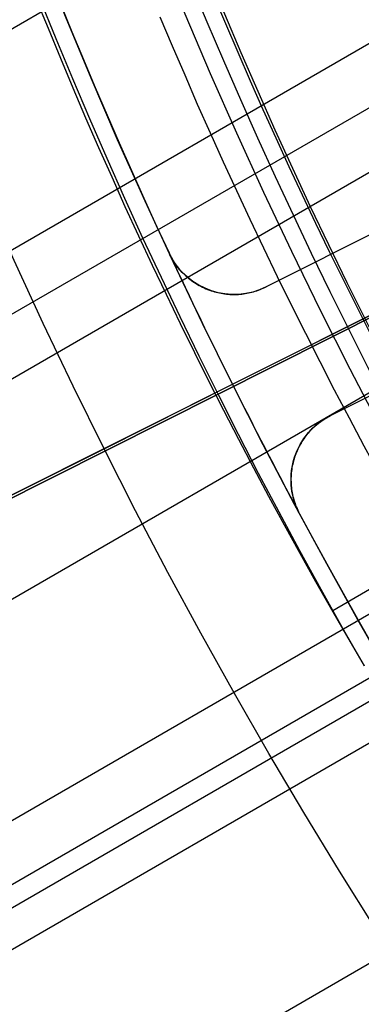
# Model space of a CAD drawing. Extents: x 12963 to 14406, y -2067 to -815.
# Tile 15 of 68: x 13615.82 to 13620.58, y -1656.16 to -1642.47. Entities that reach past the tile are written whole.
import ezdxf

# ---------------------------------------------------------------- set-up
doc = ezdxf.new("R2010")
doc.units = 0
doc.layers.get('0').update_dxf_attribs({"linetype": 'CONTINUOUS'})
doc.layers.add('COLOR', color=7, linetype='CONTINUOUS')
doc.layers.add('LUZ', color=7, linetype='CONTINUOUS')

msp = doc.modelspace()

# ---------------------------------------------------------------- linework, layer by layer
for p, q in [((13631.65207096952, -1633.392654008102, 66.58985451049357), (12986.49264888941, -2005.875620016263, 66.58985451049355)), ((12987.82236779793, -2008.178760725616, 66.21952125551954), (13632.60132314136, -1635.915457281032, 66.2195212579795)), ((13632.89248597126, -1636.644119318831, 65.79657777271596), (12988.21067841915, -2008.85133445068, 65.79657777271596)), ((12988.59898904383, -2009.523908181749, 65.37363428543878), (13633.19513105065, -1637.366152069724, 65.37363428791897)), ((13634.32987552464, -1639.781861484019, 65.00330101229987), (12989.92870802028, -2011.827049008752, 65.00330101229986)), ((13637.78427403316, -1645.722701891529, 63.41674755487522), (12993.36476700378, -2017.77847774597, 63.41674755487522)), ((12991.25842685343, -2014.130189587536, 64.6329677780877), (13623.87367313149, -1648.889606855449, 64.63296777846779)), ((13624.18735142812, -1649.60526957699, 64.2100242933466), (12991.64673747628, -2014.802763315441, 64.2100242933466)), ((13620.17995831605, -1650.681089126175, 63.55200876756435), (13622.17196672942, -1649.531002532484, 63.55200876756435)), ((12991.78452435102, -2015.041417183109, 65.95536495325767), (13624.32076172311, -1649.846450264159, 65.95536495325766)), ((12992.03504809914, -2015.475337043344, 63.7870808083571), (13624.75135109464, -1650.176409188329, 63.78708080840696))]:
    msp.add_line(p, q)
at = {"extrusion": (0.1124755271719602, -0.1948133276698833, 0.9743700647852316)}
msp.add_lwpolyline([(11008.45104910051, -7951.644673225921), (11007.92997948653, -7951.949464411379), (11007.41085982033, -7952.259114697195), (11006.89375337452, -7952.573606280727), (11006.37872325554, -7952.892920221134), (11005.86583237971, -7953.217036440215), (11005.35514344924, -7953.545933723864), (11004.8467189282, -7953.879589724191), (11004.34062101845, -7954.217980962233), (11003.83691163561, -7954.561082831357), (11003.33565238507, -7954.908869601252), (11002.83690453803, -7955.2613144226), (11002.34072900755, -7955.618389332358), (11001.8471863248, -7955.980065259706), (11001.35633661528, -7956.346312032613), (11000.86823957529, -7956.717098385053), (11000.38295444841, -7957.092391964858), (10999.90054000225, -7957.472159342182), (10999.42105450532, -7957.856366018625), (10998.9445557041, -7958.244976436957), (10998.47110080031, -7958.637953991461), (10998.00074642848, -7959.035261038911), (10997.53354863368, -7959.436858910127), (10997.0695628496, -7959.84270792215), (10996.60884387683, -7960.252767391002), (10996.15144586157, -7960.666995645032), (10995.6974222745, -7961.085350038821), (10995.24682589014, -7961.507786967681), (10994.79970876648, -7961.934261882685), (10994.35612222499, -7962.364729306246), (10993.91611683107, -7962.799142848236), (10993.4797423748, -7963.237455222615), (10993.04704785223, -7963.679618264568), (10992.61808144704, -7964.12558294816), (10992.19289051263, -7964.575299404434), (10991.77152155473, -7965.028716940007), (10991.35402021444, -7965.485784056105), (10990.94043125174, -7965.946448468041), (10990.5307985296, -7966.410657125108), (10990.12516499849, -7966.878356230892), (10989.72357268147, -7967.349491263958), (10989.32606265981, -7967.824006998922), (10988.93267505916, -7968.301847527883), (10988.54344903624, -7968.782956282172), (10988.15842276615, -7969.267276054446), (10987.7776334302, -7969.754749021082), (10987.40111720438, -7970.245316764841), (10987.02890924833, -7970.738920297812), (10986.66104369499, -7971.235500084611), (10986.29755364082, -7971.734996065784), (10985.93847113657, -7972.237347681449), (10985.5838271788, -7972.742493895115), (10985.23365170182, -7973.250373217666), (10984.88797357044, -7973.760923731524), (10984.54682057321, -7974.274083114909), (10984.21021941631, -7974.78978866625), (10983.87819571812, -7975.307977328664), (10983.55077400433, -7975.828585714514), (10983.22797770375, -7976.351550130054), (10982.90982914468, -7976.876806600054), (10982.59634955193, -7977.404290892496), (10982.28755904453, -7977.93393854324), (10981.98347663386, -7978.465684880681), (10981.68412022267, -7978.999465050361), (10981.38950660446, -7979.535214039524), (10981.09965146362, -7980.072866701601), (10980.81456937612, -7980.612357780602), (10980.53427381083, -7981.153621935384), (10980.25877713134, -7981.696593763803), (10979.9880905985, -7982.241207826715), (10979.72222437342, -7982.787398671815), (10979.46118752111, -7983.3351008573), (10979.20498801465, -7983.884248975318), (10978.95363273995, -7984.434777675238), (10978.70712750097, -7984.98662168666), (10978.46547702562, -7985.539715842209), (10978.22868497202, -7986.093995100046), (10977.99675393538, -7986.649394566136), (10977.76968545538, -7987.205849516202), (10977.54748002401, -7987.763295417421), (10977.33013709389, -7988.321667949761), (10977.11765508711, -7988.880903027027), (10976.91003140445, -7989.440936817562), (10976.70726243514, -7990.001705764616), (10976.50934356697, -7990.563146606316), (10976.31626919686, -7991.125196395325), (10976.12803274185, -7991.687792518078), (10975.94462665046, -7992.250872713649), (10975.76604241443, -7992.814375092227), (10975.59227058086, -7993.378238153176), (10975.42330076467, -7993.942400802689), (10975.25912166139, -7994.506802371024), (10975.09972106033, -7995.071382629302), (10974.94508585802, -7995.636081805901), (10974.79520207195, -7996.200840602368), (10974.6500548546, -7996.765600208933), (10974.50962850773, -7997.33030231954), (10974.37390649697, -7997.89488914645), (10974.24287146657, -7998.459303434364), (10974.11650525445, -7999.023488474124), (10973.99478890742, -7999.587388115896), (10973.8777026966, -8000.150946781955), (10973.76522613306, -8000.714109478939), (10973.65733798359, -8001.276821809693), (10973.55401628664, -8001.839029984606), (10973.45523836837, -8002.400680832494), (10973.36098085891, -8002.961721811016), (10973.27121970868, -8003.522101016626), (10973.18593020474, -8004.081767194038), (10973.10508698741, -8004.640669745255), (10973.02866406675, -8005.198758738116), (10972.95663483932, -8005.755984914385), (10972.88897210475, -8006.312299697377), (10972.82564808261, -8006.867655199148), (10972.76663442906, -8007.422004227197), (10972.71190225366, -8007.975300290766), (10972.66142213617, -8008.527497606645), (10972.61516414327, -8009.078551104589), (10972.57309784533, -8009.628416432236), (10972.53519233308, -8010.177049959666), (10972.50141623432, -8010.724408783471), (10972.47173773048, -8011.270450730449), (10972.44612457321, -8011.815134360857), (10972.42454410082, -8012.358418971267), (10972.40696325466, -8012.900264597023), (10972.39334859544, -8013.440632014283), (10972.38366631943, -8013.979482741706), (10972.37788227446, -8014.516779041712), (10972.375961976, -8015.052483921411)], dxfattribs=at)
at = {"extrusion": (0.1124755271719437, -0.1948133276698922, 0.9743700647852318)}
msp.add_lwpolyline([(10970.07596197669, -8015.052483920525), (10970.0777547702, -8014.526545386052), (10970.08315371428, -8013.999119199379), (10970.09218945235, -8013.47023816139), (10970.1048923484, -8012.939935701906), (10970.12129247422, -8012.408245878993), (10970.14141959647, -8011.875203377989), (10970.16530316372, -8011.340843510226), (10970.19297229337, -8010.805202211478), (10970.22445575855, -8010.268316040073), (10970.25978197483, -8009.730222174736), (10970.29897898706, -8009.190958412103), (10970.34207445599, -8008.650563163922), (10970.38909564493, -8008.109075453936), (10970.44006940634, -8007.566534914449), (10970.49502216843, -8007.022981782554), (10970.55397992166, -8006.478456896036), (10970.61696820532, -8005.93300168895), (10970.68401209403, -8005.386658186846), (10970.75513618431, -8004.839469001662), (10970.83036458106, -8004.291477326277), (10970.90972088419, -8003.742726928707), (10970.99322817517, -8003.193262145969), (10971.08090900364, -8002.643127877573), (10971.17278537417, -8002.092369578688), (10971.26887873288, -8001.541033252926), (10971.36920995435, -8000.989165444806), (10971.47379932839, -8000.436813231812), (10971.58266654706, -7999.884024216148), (10971.69583069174, -7999.3308465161), (10971.81331022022, -7998.777328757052), (10971.93512295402, -7998.223520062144), (10972.0612860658, -7997.66947004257), (10972.19181606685, -7997.115228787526), (10972.32672879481, -7996.560846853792), (10972.46603940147, -7996.006375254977), (10972.60976234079, -7995.451865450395), (10972.75791135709, -7994.897369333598), (10972.91049947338, -7994.342939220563), (10973.06753897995, -7993.78862783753), (10973.22904142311, -7993.234488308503), (10973.39501759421, -7992.680574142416), (10973.56547751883, -7992.126939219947), (10973.74043044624, -7991.573637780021), (10973.91988483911, -7991.020724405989), (10974.10384836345, -7990.468254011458), (10974.29232787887, -7989.916281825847), (10974.48532942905, -7989.364863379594), (10974.68285823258, -7988.814054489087), (10974.88491867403, -7988.26391124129), (10975.09151429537, -7987.714489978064), (10975.30264778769, -7987.165847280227), (10975.51832098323, -7986.618039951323), (10975.73853484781, -7986.071125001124), (10975.96328947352, -7985.525159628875), (10976.19258407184, -7984.980201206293), (10976.42641696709, -7984.436307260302), (10976.66478559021, -7983.893535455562), (10976.90768647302, -7983.351943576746), (10977.15511524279, -7982.81158951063), (10977.40706661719, -7982.272531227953), (10977.66353439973, -7981.734826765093), (10977.92451147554, -7981.19853420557), (10978.18998980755, -7980.663711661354), (10978.45996043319, -7980.130417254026), (10978.73441346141, -7979.598709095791), (10979.01333807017, -7979.068645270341), (10979.29672250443, -7978.540283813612), (10979.5845540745, -7978.013682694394), (10979.87681915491, -7977.488899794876), (10980.17350318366, -7976.965992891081), (10980.474590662, -7976.445019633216), (10980.78006515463, -7975.926037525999), (10981.0899092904, -7975.409103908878), (10981.40410476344, -7974.894275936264), (10981.72263233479, -7974.381610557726), (10982.04547183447, -7973.871164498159), (10982.37260216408, -7973.362994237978), (10982.70400129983, -7972.857155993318), (10983.03964629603, -7972.353705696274), (10983.37951328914, -7971.852698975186), (10983.72357750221, -7971.354191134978), (10984.07181324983, -7970.858237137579), (10984.42419394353, -7970.364891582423), (10984.78069209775, -7969.874208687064), (10985.14127933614, -7969.386242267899), (10985.50592639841, -7968.901045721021), (10985.87460314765, -7968.418672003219), (10986.24727857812, -7967.939173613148), (10986.6239208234, -7967.462602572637), (10987.00449716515, -7966.989010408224), (10987.38897404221, -7966.518448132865), (10987.77731706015, -7966.050966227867), (10988.16949100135, -7965.586614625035), (10988.56545983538, -7965.125442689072), (10988.96518672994, -7964.667499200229), (10989.3686340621, -7964.212832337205), (10989.77576343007, -7963.761489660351), (10990.18653566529, -7963.313518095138), (10990.60091084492, -7962.868963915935), (10991.0188483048, -7962.427872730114), (10991.4403066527, -7961.99028946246), (10991.86524378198, -7961.556258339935), (10992.29361688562, -7961.125822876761), (10992.72538247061, -7960.699025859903), (10993.16049637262, -7960.27590933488), (10993.59891377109, -7959.856514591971), (10994.04058920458, -7959.440882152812), (10994.48547658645, -7959.029051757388), (10994.93352922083, -7958.621062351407), (10995.3846998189, -7958.216952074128), (10995.83894051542, -7957.81675824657), (10996.29620288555, -7957.420517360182), (10996.75643796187, -7957.028265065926), (10997.2195962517, -7956.640036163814), (10997.68562775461, -7956.255864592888), (10998.15448198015, -7955.875783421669), (10998.62610796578, -7955.499824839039), (10999.10045429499, -7955.128020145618), (10999.5774691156, -7954.760399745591), (11000.0571001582, -7954.396993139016), (11000.53929475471, -7954.037828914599), (11001.02399985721, -7953.68293474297), (11001.51116205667, -7953.332337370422), (11002.000727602, -7952.986062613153), (11002.49264241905, -7952.644135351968), (11002.98685212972, -7952.306579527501), (11003.4833020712, -7951.973418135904), (11003.98193731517, -7951.644673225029)], dxfattribs=at)
at = {"extrusion": (0.112475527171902, -0.1948133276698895, 0.9743700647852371)}
msp.add_lwpolyline([(10972.37596197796, -8013.773593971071), (10972.37776119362, -8013.255053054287), (10972.38317984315, -8012.735019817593), (10972.39224922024, -8012.213527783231), (10972.4050003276, -8011.690611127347), (10972.42146386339, -8011.166304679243), (10972.44167020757, -8010.640643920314), (10972.46564940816, -8010.113664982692), (10972.4934311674, -8009.585404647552), (10972.52504482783, -8009.055900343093), (10972.56051935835, -8008.525190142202), (10972.59988334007, -8007.993312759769), (10972.64316495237, -8007.460307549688), (10972.69039195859, -8006.926214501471), (10972.74159169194, -8006.391074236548), (10972.79679104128, -8005.854928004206), (10972.85601643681, -8005.317817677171), (10972.91929383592, -8004.779785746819), (10972.98664870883, -8004.240875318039), (10973.05810602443, -8003.701130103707), (10973.13369023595, -8003.160594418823), (10973.21342526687, -8002.61931317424), (10973.2973344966, -8002.077331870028), (10973.38544074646, -8001.534696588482), (10973.47776626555, -8000.991453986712), (10973.57433271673, -8000.447651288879), (10973.67516116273, -7999.903336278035), (10973.78027205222, -7999.358557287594), (10973.88968520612, -7998.813363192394), (10974.00341980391, -7998.267803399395), (10974.12149437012, -7997.721927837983), (10974.24392676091, -7997.175786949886), (10974.37073415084, -7996.629431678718), (10974.5019330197, -7996.082913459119), (10974.63753913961, -7995.536284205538), (10974.77756756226, -7994.989596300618), (10974.92203260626, -7994.442902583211), (10975.0709478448, -7993.896256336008), (10975.22432609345, -7993.349711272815), (10975.38217939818, -7992.803321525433), (10975.54451902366, -7992.257141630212), (10975.71135544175, -7991.711226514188), (10975.88269832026, -7991.165631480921), (10976.05855651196, -7990.620412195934), (10976.23893804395, -7990.075624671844), (10976.42385010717, -7989.531325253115), (10976.61329904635, -7988.987570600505), (10976.80729035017, -7988.444417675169), (10977.0058286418, -7987.901923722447), (10977.20891766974, -7987.360146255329), (10977.416560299, -7986.819143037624), (10977.62875850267, -7986.278972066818), (10977.84551335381, -7985.739691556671), (10978.06682501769, -7985.201359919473), (10978.2926927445, -7984.664035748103), (10978.52311486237, -7984.127777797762), (10978.75808877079, -7983.592644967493), (10978.99761093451, -7983.058696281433), (10979.24167687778, -7982.525990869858), (10979.49028117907, -7981.994587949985), (10979.74341746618, -7981.464546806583), (10980.0010784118, -7980.935926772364), (10980.26325572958, -7980.40878720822), (10980.52994017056, -7979.883187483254), (10980.80112152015, -7979.359186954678), (10981.0767885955, -7978.836844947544), (10981.3569292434, -7978.316220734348), (10981.64153033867, -7977.797373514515), (10981.93057778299, -7977.280362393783), (10982.22405650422, -7976.765246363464), (10982.5219504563, -7976.252084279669), (10982.8242426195, -7975.740934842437), (10983.13091500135, -7975.231856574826), (10983.44194863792, -7974.72490780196), (10983.75732359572, -7974.22014663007), (10984.07701897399, -7973.71763092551), (10984.40101290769, -7973.217418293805), (10984.72928257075, -7972.719566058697), (10985.0618041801, -7972.224131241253), (10985.39855299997, -7971.731170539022), (10985.73950334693, -7971.240740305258), (10986.08462859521, -7970.752896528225), (10986.43390118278, -7970.267694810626), (10986.78729261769, -7969.785190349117), (10987.1447734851, -7969.305437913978), (10987.50631345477, -7968.82849182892), (10987.87188128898, -7968.354405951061), (10988.24144485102, -7967.883233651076), (10988.61497111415, -7967.415027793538), (10988.99242617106, -7966.949840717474), (10989.3737752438, -7966.487724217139), (10989.75898269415, -7966.028729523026), (10990.14801203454, -7965.572907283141), (10990.54082593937, -7965.120307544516), (10990.93738625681, -7964.670979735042), (10991.33765402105, -7964.224972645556), (10991.74158946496, -7963.782334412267), (10992.14915203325, -7963.343112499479), (10992.56030039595, -7962.90735368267), (10992.97499246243, -7962.475104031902), (10993.39318539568, -7962.046408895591), (10993.81483562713, -7961.621312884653), (10994.23989887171, -7961.19985985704), (10994.66833014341, -7960.782092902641), (10995.10008377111, -7960.368054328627), (10995.53511341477, -7959.957785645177), (10995.97337208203, -7959.551327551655), (10996.41481214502, -7959.1487199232), (10996.85938535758, -7958.750001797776), (10997.30704287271, -7958.355211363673), (10997.75773526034, -7957.964385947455), (10998.21141252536, -7957.577562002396), (10998.66802412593, -7957.194775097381), (10999.12751899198, -7956.816059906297), (10999.589845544, -7956.441450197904), (11000.05495171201, -7956.070978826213), (11000.52278495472, -7955.704677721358), (11000.99329227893, -7955.342577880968), (11001.46642025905, -7954.984709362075), (11001.94211505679, -7954.6311012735), (11002.42032244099, -7954.281781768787), (11002.90098780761, -7953.936778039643), (11003.38405619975, -7953.596116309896), (11003.86947232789, -7953.259821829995), (11004.3571805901, -7952.927918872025), (11004.84712509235, -7952.600430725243), (11005.33924966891, -7952.277379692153), (11005.83349790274, -7951.958787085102), (11006.32981314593, -7951.644673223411)], dxfattribs=at)
at = {"extrusion": (0.1124755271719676, -0.1948133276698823, 0.9743700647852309)}
msp.add_lwpolyline([(11002.09000318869, -7951.644673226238), (11001.61458836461, -7951.979790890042), (11001.14142489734, -7952.318982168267), (11000.67056193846, -7952.662223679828), (11000.20204834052, -7953.009491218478), (10999.73593264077, -7953.360759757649), (10999.27226304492, -7953.716003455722), (10998.81108741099, -7954.075195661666), (10998.35245323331, -7954.438308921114), (10997.89640762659, -7954.805314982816), (10997.44299731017, -7955.176184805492), (10996.99226859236, -7955.550888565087), (10996.54426735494, -7955.9293956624), (10996.09903903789, -7956.311674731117), (10995.65662862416, -7956.697693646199), (10995.21708062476, -7957.087419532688), (10994.78043906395, -7957.48081877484), (10994.34674746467, -7957.877857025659), (10993.91604883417, -7958.278499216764), (10993.48838564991, -7958.682709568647), (10993.06379984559, -7959.090451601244), (10992.64233279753, -7959.501688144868), (10992.22402531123, -7959.916381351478), (10991.80891760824, -7960.33449270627), (10991.39704931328, -7960.755983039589), (10990.98845944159, -7961.180812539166), (10990.58318638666, -7961.608940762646), (10990.18126790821, -7962.040326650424), (10989.78274112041, -7962.474928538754), (10989.38764248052, -7962.912704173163), (10988.9960077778, -7963.353610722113), (10988.6078721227, -7963.797604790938), (10988.22326993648, -7964.244642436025), (10987.84223494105, -7964.694679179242), (10987.46480014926, -7965.14767002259), (10987.09099785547, -7965.603569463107), (10986.72085962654, -7966.062331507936), (10986.35441629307, -7966.523909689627), (10985.99169794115, -7966.988257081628), (10985.63273390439, -7967.455326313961), (10985.27755275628, -7967.925069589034), (10984.92618230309, -7968.397438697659), (10984.57864957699, -7968.872385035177), (10984.2349808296, -7969.349859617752), (10983.89520152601, -7969.829813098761), (10983.55933633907, -7970.312195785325), (10983.22740914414, -7970.796957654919), (10982.89944301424, -7971.284048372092), (10982.57546021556, -7971.773417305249), (10982.25548220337, -7972.265013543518), (10981.93952961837, -7972.758785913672), (10981.62762228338, -7973.254682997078), (10981.31977920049, -7973.752653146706), (10981.01601854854, -7974.252644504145), (10980.71635768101, -7974.754605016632), (10980.42081312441, -7975.258482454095), (10980.12940057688, -7975.764224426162), (10979.84213490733, -7976.271778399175), (10979.55903015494, -7976.781091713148), (10979.28009952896, -7977.292111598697), (10979.00535540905, -7977.804785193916), (10978.73480934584, -7978.319059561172), (10978.46847206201, -7978.834881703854), (10978.20635345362, -7979.352198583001), (10977.94846259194, -7979.870957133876), (10977.69480772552, -7980.391104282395), (10977.44539628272, -7980.912586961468), (10977.20023487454, -7981.435352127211), (10976.95932929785, -7981.959346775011), (10976.72268453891, -7982.484517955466), (10976.49030477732, -7983.010812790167), (10976.26219339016, -7983.53817848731), (10976.03835295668, -7984.066562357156), (10975.81878526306, -7984.595911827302), (10975.60349130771, -7985.126174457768), (10975.39247130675, -7985.657297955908), (10975.18572469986, -7986.189230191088), (10974.98325015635, -7986.721919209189), (10974.78504558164, -7987.255313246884), (10974.59110812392, -7987.789360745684), (10974.40143418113, -7988.324010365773), (10974.21601940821, -7988.859210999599), (10974.03485872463, -7989.39491178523), (10973.85794632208, -7989.931062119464), (10973.68527567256, -7990.467611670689), (10973.51683953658, -7991.004510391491), (10973.35262997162, -7991.541708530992), (10973.19263834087, -7992.079156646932), (10973.03685532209, -7992.616805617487), (10972.88527091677, -7993.154606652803), (10972.73787445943, -7993.692511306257), (10972.59465462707, -7994.230471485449), (10972.45559944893, -7994.768439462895), (10972.3206963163, -7995.306367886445), (10972.18993199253, -7995.844209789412), (10972.06329262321, -7996.381918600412), (10971.94076374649, -7996.919448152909), (10971.82233030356, -7997.456752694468), (10971.70797664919, -7997.99378689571), (10971.59768656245, -7998.530505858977), (10971.49144325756, -7999.066865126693), (10971.3892293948, -7999.602820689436), (10971.29102709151, -8000.138328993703), (10971.19681793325, -8000.673346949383), (10971.10658298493, -8001.207831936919), (10971.02030280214, -8001.741741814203), (10970.93795744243, -8002.275034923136), (10970.85952647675, -8002.807670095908), (10970.78498900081, -8003.339606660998), (10970.71432364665, -8003.870804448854), (10970.64750859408, -8004.401223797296), (10970.58452158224, -8004.930825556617), (10970.52533992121, -8005.459571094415), (10970.46994050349, -8005.987422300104), (10970.41829981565, -8006.514341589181), (10970.3703939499, -8007.04029190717), (10970.32619861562, -8007.565236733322), (10970.28568915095, -8008.089140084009), (10970.2488405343, -8008.611966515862), (10970.21562739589, -8009.133681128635), (10970.18602402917, -8009.654249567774), (10970.1600044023, -8010.173638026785), (10970.13754216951, -8010.691813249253), (10970.11861068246, -8011.208742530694), (10970.10318300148, -8011.724393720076), (10970.09123190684, -8012.238735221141), (10970.08272990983, -8012.751735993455), (10970.07764926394, -8013.263365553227), (10970.07596197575, -8013.773593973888)], dxfattribs=at)
for points in [[(13616.04837564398, -1642.169636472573), (13616.2174983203, -1642.586090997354), (13616.3893083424, -1643.001484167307), (13616.56380543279, -1643.41579917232), (13616.74098931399, -1643.829019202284), (13616.92085970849, -1644.241127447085), (13617.1034163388, -1644.652107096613), (13617.28865892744, -1645.061941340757), (13617.47658719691, -1645.470613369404), (13617.66720086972, -1645.878106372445), (13617.86049966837, -1646.284403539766), (13618.05648331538, -1646.689488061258), (13618.25515153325, -1647.093343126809), (13618.45650404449, -1647.495951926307), (13618.66054057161, -1647.897297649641), (13618.86726083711, -1648.297363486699), (13619.07666456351, -1648.696132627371), (13619.2887514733, -1649.093588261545), (13619.50352128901, -1649.48971357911), (13619.72097373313, -1649.884491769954), (13619.94110852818, -1650.277906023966), (13620.16392539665, -1650.669939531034), (13620.38942406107, -1651.060575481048), (13620.61760424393, -1651.449797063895)], [(13618.51671770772, -1642.115628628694), (13618.68572799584, -1642.516916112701), (13618.8573405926, -1642.917143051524), (13619.03155522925, -1643.316293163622), (13619.20837163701, -1643.714350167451), (13619.38778954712, -1644.11129778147), (13619.56980869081, -1644.507119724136), (13619.75442879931, -1644.901799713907), (13619.94164960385, -1645.29532146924), (13620.13147083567, -1645.687668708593), (13620.32389222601, -1646.078825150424), (13620.51891350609, -1646.468774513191), (13620.71653440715, -1646.85750051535), (13620.91675466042, -1647.244986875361), (13621.11957399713, -1647.63121731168), (13621.32499214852, -1648.016175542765), (13621.53300884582, -1648.399845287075), (13621.74362382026, -1648.782210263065), (13621.95683680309, -1649.163254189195), (13622.17264752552, -1649.542960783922), (13622.39105571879, -1649.921313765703), (13622.61206111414, -1650.298296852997)], [(13617.77494163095, -1642.424504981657), (13617.94586503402, -1642.830334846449), (13618.11942020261, -1643.235092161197), (13618.29560686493, -1643.63876046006), (13618.47442474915, -1644.041323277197), (13618.65587358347, -1644.442764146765), (13618.83995309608, -1644.843066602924), (13619.02666301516, -1645.242214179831), (13619.21600306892, -1645.640190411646), (13619.40797298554, -1646.036978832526), (13619.60257249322, -1646.43256297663), (13619.79980132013, -1646.826926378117), (13619.99965919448, -1647.220052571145), (13620.20214584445, -1647.611925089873), (13620.40726099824, -1648.002527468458), (13620.61500438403, -1648.391843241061), (13620.82537573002, -1648.779855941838), (13621.0383747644, -1649.166549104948), (13621.25400121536, -1649.551906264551), (13621.47225481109, -1649.935910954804), (13621.69313527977, -1650.318546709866), (13621.91664234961, -1650.699797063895)]]:
    msp.add_lwpolyline(points)
at = {"extrusion": (0, 0, -1)}
for centre, radius, start, end in [((-13684.04743158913, -1614.828569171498, -259.6250029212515), 65.00000000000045, 329.9999999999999, 149.9999999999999), ((-13684.04743158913, -1614.828569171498, -89.37470231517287), 70.9424557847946, 330.0000000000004, 150.0000000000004), ((-13684.04743158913, -1614.828569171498, -46.50000292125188), 70.9424557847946, 330.0000000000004, 150.0000000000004), ((-13684.04743158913, -1614.828569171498, -259.6250029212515), 64, 330.0000000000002, 150.0000000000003)]:
    msp.add_arc(centre, radius, start, end, dxfattribs=at)
for centre, radius, start, end in [((13684.04743158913, -1614.828569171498, 89.37470231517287), 73.2424557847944, 29.99999999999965, 209.9999999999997), ((13684.04743163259, -1614.828569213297, 88.63012703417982), 71.44457953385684, 30.00000004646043, 209.9999999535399), ((13684.04743158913, -1614.828569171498, 89.05580518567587), 71.21139006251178, 29.99999999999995, 210.0000000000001), ((13684.04743158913, -1614.828569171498, 245.6831232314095), 65.00000000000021, 29.99999999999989, 209.9999999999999), ((13684.04743158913, -1614.828569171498, 245.6831232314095), 64.00000000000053, 29.99999999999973, 209.9999999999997)]:
    msp.add_arc(centre, radius, start, end)
at = {"layer": 'COLOR'}
for p, q in [((13618.78468735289, -1647.535987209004, 30.30000054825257), (13652.76517586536, -1630.506158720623, 30.30000054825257)), ((13627.75237551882, -1641.92315935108, 30.30000054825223), (13619.25550118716, -1646.181494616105, 30.30000054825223)), ((13627.75237551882, -1641.92315935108, 27.78400240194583), (13619.25550118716, -1646.181494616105, 23.73347168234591)), ((13629.43097025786, -1642.200443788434, 26.2000005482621), (13550.83991502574, -1681.587522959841, -11.26917579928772)), ((13626.14286662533, -1642.729788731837, 27.01673611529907), (13619.25550118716, -1646.181494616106, 27.01673611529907)), ((13620.1515951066, -1647.969514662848, 30.30000054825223), (13628.64846956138, -1643.711179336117, 30.30000054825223)), ((13620.1515951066, -1647.969514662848, 23.73347187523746), (13628.64846956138, -1643.711179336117, 27.7840026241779)), ((13620.1515951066, -1647.969514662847, 27.01673621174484), (13627.03896039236, -1644.517808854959, 27.01673621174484)), ((13617.90134374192, -1645.710524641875, 23.29836120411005), (13617.90134374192, -1645.710524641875, 30.30000054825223)), ((13617.90134374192, -1645.710524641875, 30.30000054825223), (13617.91343805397, -1645.735534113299, 30.30000054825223)), ((13617.91343805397, -1645.735534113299, 30.30000054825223), (13617.90134374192, -1645.710524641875, 30.30000054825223)), ((13617.90134374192, -1645.710524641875, 23.29836120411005), (13617.91344036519, -1645.735534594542, 23.29851830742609)), ((13617.91344036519, -1645.735534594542, 23.29851830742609), (13617.91343805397, -1645.735534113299, 30.30000054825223)), ((13617.91344440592, -1645.735530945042, 30.30000054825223), (13617.91344440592, -1645.735530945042, 23.29851829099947)), ((13619.25550118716, -1646.181494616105, 23.73347168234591), (13619.25550118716, -1646.181494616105, 30.30000054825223)), ((13616.9966717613, -1648.432077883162, 43.50000292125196), (13618.78469221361, -1647.535984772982, 43.50000292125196)), ((13618.78469221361, -1647.535984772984, 43.50000292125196), (13618.78469221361, -1647.535984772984, 30.30000054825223)), ((13620.1515951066, -1647.969514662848, 30.30000054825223), (13620.1515951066, -1647.969514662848, 23.73347187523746)), ((13547.80734433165, -1683.107340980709, -10.54089386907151), (13616.9966717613, -1648.432077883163, 22.44590218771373)), ((13616.9966717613, -1648.432077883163, 43.50000292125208), (13616.9966717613, -1648.432077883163, 22.44590218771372)), ((13619.70562518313, -1649.311574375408, 23.29851754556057), (13619.70562593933, -1649.311574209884, 30.30000054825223)), ((13619.70562518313, -1649.311574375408, 23.29851754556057), (13619.71842225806, -1649.336232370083, 23.29836120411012)), ((13619.70562593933, -1649.311574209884, 30.30000054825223), (13619.71842225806, -1649.336232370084, 30.30000054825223)), ((13619.71842225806, -1649.336232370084, 30.30000054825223), (13619.70562593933, -1649.311574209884, 30.30000054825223)), ((13619.70563143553, -1649.311571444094, 30.30000054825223), (13619.70563143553, -1649.311571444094, 23.29851754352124)), ((13619.71842225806, -1649.336232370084, 30.30000054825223), (13619.71842225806, -1649.336232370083, 23.29836120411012))]:
    msp.add_line(p, q, dxfattribs=at)
for points in [[(13617.91344036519, -1645.735534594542, 23.29851830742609), (13617.92469146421, -1645.75736324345, 23.29892285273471), (13617.93643188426, -1645.778841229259, 23.29957590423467), (13617.94866122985, -1645.799968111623, 23.3004774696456), (13617.96137910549, -1645.820743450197, 23.30162755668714), (13617.9745851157, -1645.841166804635, 23.30302617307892), (13617.98827886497, -1645.861237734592, 23.30467332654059), (13618.00245995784, -1645.880955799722, 23.30656902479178), (13618.0171279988, -1645.90032055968, 23.30871327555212), (13618.03221183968, -1645.919274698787, 23.31108922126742), (13618.04768884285, -1645.937800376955, 23.31369145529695), (13618.06363137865, -1645.955956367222, 23.3165371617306), (13618.08011181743, -1645.973801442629, 23.31964352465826), (13618.09720252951, -1645.991394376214, 23.3230277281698), (13618.11497588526, -1646.008793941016, 23.32670695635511), (13618.13350425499, -1646.026058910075, 23.33069839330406), (13618.15286000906, -1646.043248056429, 23.33501922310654), (13618.1728203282, -1646.0601256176, 23.33962657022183), (13618.19311384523, -1646.076416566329, 23.34446610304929), (13618.21374010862, -1646.092120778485, 23.34953782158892), (13618.23469866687, -1646.107238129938, 23.35484172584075), (13618.25598906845, -1646.121768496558, 23.36037781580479), (13618.27761086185, -1646.135711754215, 23.36614609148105), (13618.29956359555, -1646.149067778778, 23.37214655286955), (13618.32184681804, -1646.161836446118, 23.3783791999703), (13618.34446009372, -1646.174017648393, 23.3848440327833), (13618.36740305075, -1646.185611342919, 23.39154105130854), (13618.39067533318, -1646.196617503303, 23.398470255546), (13618.41427658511, -1646.20703610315, 23.40563164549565), (13618.43838583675, -1646.216918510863, 23.41308468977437), (13618.46286481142, -1646.226223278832, 23.42078401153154), (13618.48723719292, -1646.23481115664, 23.4285723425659), (13618.51102666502, -1646.242542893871, 23.43629241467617), (13618.5343985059, -1646.249507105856, 23.44399167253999), (13618.55783541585, -1646.255885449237, 23.4518224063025), (13618.58133721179, -1646.261678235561, 23.45978461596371), (13618.60490371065, -1646.266885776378, 23.4678783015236), (13618.62853472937, -1646.271508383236, 23.47610346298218), (13618.65223008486, -1646.275546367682, 23.48446010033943), (13618.67598959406, -1646.279000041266, 23.49294821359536), (13618.69981307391, -1646.281869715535, 23.50156780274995), (13618.72374871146, -1646.284151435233, 23.51033821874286), (13618.74781597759, -1646.285843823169, 23.51926728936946), (13618.77197161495, -1646.286951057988, 23.52833772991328), (13618.79617236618, -1646.287477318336, 23.53753225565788), (13618.82037497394, -1646.287426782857, 23.5468335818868), (13618.84453618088, -1646.286803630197, 23.55622442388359), (13618.86861272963, -1646.285612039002, 23.56568749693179), (13618.89256136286, -1646.283856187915, 23.57520551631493), (13618.916357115, -1646.281545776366, 23.58476724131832), (13618.94000395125, -1646.278688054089, 23.59437295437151), (13618.96350201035, -1646.275283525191, 23.60402265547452), (13618.98685143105, -1646.271332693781, 23.61371634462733), (13619.01005235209, -1646.266836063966, 23.62345402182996), (13619.03310491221, -1646.261794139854, 23.63323568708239), (13619.05600925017, -1646.256207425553, 23.64306134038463), (13619.0787655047, -1646.25007642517, 23.65293098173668), (13619.10137381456, -1646.243401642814, 23.66284461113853), (13619.12383431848, -1646.236183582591, 23.67280222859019), (13619.14614715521, -1646.228422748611, 23.68280383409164), (13619.16831246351, -1646.22011964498, 23.6928494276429), (13619.1903303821, -1646.211274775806, 23.70293900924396), (13619.21220104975, -1646.201888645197, 23.71307257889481), (13619.23392460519, -1646.191961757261, 23.72325013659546), (13619.25550118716, -1646.181494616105, 23.73347168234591)], [(13620.1515951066, -1647.969514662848, 23.73347187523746), (13620.13028593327, -1647.980572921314, 23.72323916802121), (13620.10932688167, -1647.992062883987, 23.71305428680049), (13620.08871826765, -1648.003984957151, 23.70291723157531), (13620.06846040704, -1648.016339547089, 23.69282800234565), (13620.04855361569, -1648.029127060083, 23.68278659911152), (13620.02899820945, -1648.042347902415, 23.67279302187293), (13620.00979450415, -1648.05600248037, 23.66284727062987), (13619.99094281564, -1648.070091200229, 23.65294934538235), (13619.97244345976, -1648.084614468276, 23.64309924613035), (13619.95429675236, -1648.099572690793, 23.6332969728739), (13619.93650300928, -1648.114966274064, 23.62354252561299), (13619.91906254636, -1648.13079562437, 23.61383590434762), (13619.90197567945, -1648.147061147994, 23.60417710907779), (13619.88524272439, -1648.163763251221, 23.5945661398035), (13619.86886399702, -1648.180902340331, 23.58500299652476), (13619.8528398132, -1648.198478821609, 23.57548767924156), (13619.83715655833, -1648.21652039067, 23.56600949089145), (13619.82182339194, -1648.235029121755, 23.55657134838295), (13619.80687479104, -1648.253966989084, 23.54719367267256), (13619.79234523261, -1648.273295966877, 23.53789688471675), (13619.77826919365, -1648.292978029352, 23.52870140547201), (13619.76468115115, -1648.312975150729, 23.51962765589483), (13619.75161558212, -1648.333249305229, 23.51069605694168), (13619.73910696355, -1648.35376246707, 23.50192702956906), (13619.72714011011, -1648.374532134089, 23.49331129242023), (13619.71567709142, -1648.395601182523, 23.48482595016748), (13619.70471826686, -1648.416969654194, 23.4764710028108), (13619.69426399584, -1648.438637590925, 23.46824645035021), (13619.68431463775, -1648.460605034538, 23.46015229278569), (13619.67487055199, -1648.482872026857, 23.45218853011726), (13619.66593209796, -1648.505438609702, 23.44435516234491), (13619.65749963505, -1648.528304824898, 23.43665218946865), (13619.64956690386, -1648.551530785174, 23.42906518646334), (13619.64214340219, -1648.575133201, 23.42159426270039), (13619.63525312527, -1648.599047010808, 23.41426121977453), (13619.62892006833, -1648.623207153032, 23.40708785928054), (13619.6231682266, -1648.647548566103, 23.40009598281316), (13619.61802159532, -1648.672006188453, 23.39330739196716), (13619.61350416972, -1648.696514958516, 23.38674388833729), (13619.60963994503, -1648.721009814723, 23.38042727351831), (13619.60641935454, -1648.745516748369, 23.37434867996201), (13619.60381693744, -1648.770104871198, 23.36848470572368), (13619.60183284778, -1648.794773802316, 23.36283535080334), (13619.60046723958, -1648.819523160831, 23.35740061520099), (13619.59972026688, -1648.84435256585, 23.35218049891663), (13619.59959208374, -1648.869261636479, 23.34717500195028), (13619.60008284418, -1648.894249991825, 23.34238412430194), (13619.60119270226, -1648.919317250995, 23.33780786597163), (13619.60293737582, -1648.944519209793, 23.33344080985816), (13619.60533038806, -1648.969864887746, 23.32928608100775), (13619.60836860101, -1648.99528373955, 23.32535649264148), (13619.61204887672, -1649.0207052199, 23.32166485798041), (13619.61636807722, -1649.046058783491, 23.31822399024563), (13619.62132306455, -1649.071273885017, 23.31504670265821), (13619.62691070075, -1649.096279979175, 23.31214580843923), (13619.63312784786, -1649.121006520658, 23.30953412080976), (13619.639975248, -1649.145477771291, 23.30720702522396), (13619.64745566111, -1649.169764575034, 23.30515136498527), (13619.65556897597, -1649.193866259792, 23.30336714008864), (13619.66431508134, -1649.217782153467, 23.30185435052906), (13619.67369386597, -1649.241511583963, 23.30061299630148), (13619.68370521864, -1649.265053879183, 23.2996430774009), (13619.6943490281, -1649.288408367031, 23.29894459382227), (13619.70562518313, -1649.311574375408, 23.29851754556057)]]:
    msp.add_polyline3d(points, dxfattribs=at)
at = {"layer": 'COLOR', "extrusion": (0, 0, -1)}
for centre, radius, start, end in [((-13684.04743872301, -1614.828586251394, 10.54089386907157), 152.392098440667, 333.3815781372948, 153.3815781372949), ((-13684.04743872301, -1614.828586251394, -18.68835025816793), 83.81579491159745, 333.3815781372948, 153.3815781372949), ((-13684.04743872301, -1614.828586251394, 10.54089386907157), 152.3920984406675, 153.3815781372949, 333.3815781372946), ((-13684.04743872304, -1614.828586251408, -22.44590218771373), 75.0000000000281, 333.3815781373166, 63.38157813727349), ((-13684.04743872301, -1614.828586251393, -43.50000292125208), 75.00000000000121, 243.3815781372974, 63.38157813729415), ((-13684.04743872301, -1614.828586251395, -32.97295255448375), 74.9999999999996, 243.3815781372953, 63.38157813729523), ((-13684.047438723, -1614.828586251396, -43.50000292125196), 73.0000000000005, 243.3815781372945, 63.38157813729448), ((-13684.047438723, -1614.828586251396, -43.50000292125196), 73.0000000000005, 243.3815781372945, 63.38157813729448), ((-13684.04743872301, -1614.828586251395, -33.39918206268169), 72.99999999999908, 243.3815781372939, 63.38157813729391), ((-13684.04743872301, -1614.828586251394, -18.68835025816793), 83.81579491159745, 153.3815781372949, 333.3815781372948), ((-13618.80745463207, -1645.28748438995, -26.79918087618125), 0.9999999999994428, 333.3815365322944, 334.9733193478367), ((-13618.80745669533, -1645.287462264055, -30.30000054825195), 1.000018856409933, 243.382251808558, 333.3804985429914), ((-13618.80745463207, -1645.28748438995, -26.79925942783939), 0.9999999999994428, 243.3815781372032, 333.3815365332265), ((-13620.59964166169, -1648.863524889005, -26.79925904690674), 0.9999999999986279, 333.381583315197, 63.38157813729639), ((-13620.59961818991, -1648.863521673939, -30.3000005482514), 0.9999866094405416, 333.3808103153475, 63.38269791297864), ((-13684.04743872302, -1614.828586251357, -22.44590218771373), 75.00000000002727, 243.3815781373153, 333.3815781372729), ((-13620.59964166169, -1648.863524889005, -26.79918087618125), 0.9999999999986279, 331.7898109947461, 333.3815833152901), ((-13684.04743872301, -1614.828586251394, -17.30945272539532), 81.95014076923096, 314.1450398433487, 333.3815781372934)]:
    msp.add_arc(centre, radius, start, end, dxfattribs=at)
at = {"layer": 'COLOR'}
for centre, radius, start, end in [((13684.04743872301, -1614.828586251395, -35.79999945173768), 153, 26.61842186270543, 206.618421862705), ((13684.04743872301, -1614.828586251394, -11.46081713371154), 152.9999999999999, 26.61842186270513, 206.6184218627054), ((13684.04743872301, -1614.828586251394, -23.63040829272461), 153.0000000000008, 26.61842186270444, 206.6184218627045), ((13684.047438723, -1614.828586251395, -10.90949982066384), 152.8342956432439, 26.61842186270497, 206.6184218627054), ((13684.04743872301, -1614.828586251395, -35.79999945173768), 150, 26.61842186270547, 206.618421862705), ((13684.04743872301, -1614.828586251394, -11.46081713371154), 153, 206.6184218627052, 26.6184218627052), ((13684.04743872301, -1614.828586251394, -35.79999945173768), 153, 206.6184218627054, 26.61842186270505), ((13684.04743872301, -1614.828586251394, -23.63040829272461), 153.0000000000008, 206.618421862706, 26.61842186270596), ((13684.047438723, -1614.828586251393, -10.90949982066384), 152.8342956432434, 206.6184218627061, 26.61842186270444), ((13684.04743872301, -1614.828586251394, -35.79999945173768), 150, 206.6184218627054, 26.61842186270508), ((13684.047438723, -1614.828586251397, 23.29836120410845), 72.9999999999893, 163.2050881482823, 205.0266806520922), ((13684.03415999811, -1614.835221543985, 30.3000005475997), 72.98478736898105, 205.0481772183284, 208.188719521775), ((13684.04743872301, -1614.828586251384, 23.29836120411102), 73.00000000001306, 208.2101890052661, 250.031773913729)]:
    msp.add_arc(centre, radius, start, end, dxfattribs=at)
at = {"layer": 'LUZ'}
for p, q in [((13550.15532189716, -1682.007013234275, -31.04999945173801), (13817.93955554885, -1547.650159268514, -31.04999945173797)), ((13817.93955554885, -1547.650159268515, -32.54999945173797), (13550.15532189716, -1682.007013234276, -32.549999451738))]:
    msp.add_line(p, q, dxfattribs=at)

doc.saveas('drawing.dxf')
